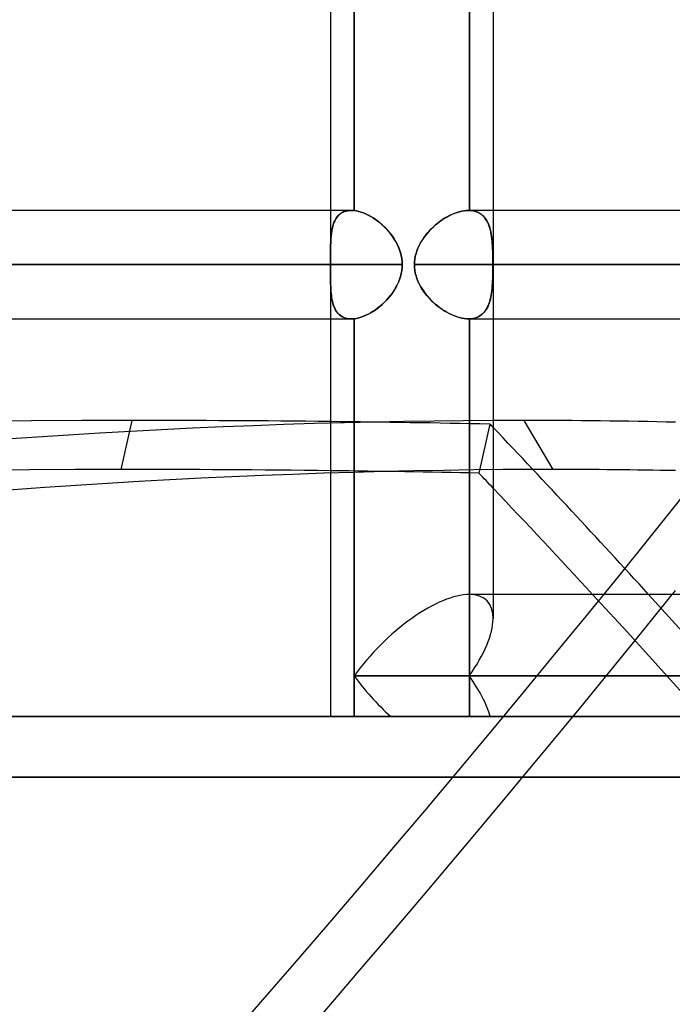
# Model space of a CAD drawing. Header units: millimetres. Extents: x -243 to 243, y -86 to 92.
# Tile 70 of 79: x 130 to 141, y -5 to 12. Entities that reach past the tile are written whole.
import ezdxf

# ---------------------------------------------------------------- set-up
doc = ezdxf.new("R2010")
doc.units = ezdxf.units.MM
doc.layers.add('MAIN-1', color=7, linetype='Continuous')

msp = doc.modelspace()

# ---------------------------------------------------------------- linework, layer by layer
at = {"layer": 'MAIN-1'}
for p, q in [((137.724, 25.058), (137.724, 2.014)), ((137.724, 25.058), (137.724, 1.62)), ((135.039, 16.132), (135.039, 7.583)), ((135.039, 15.363), (135.039, 8.352)), ((135.432, 8.35), (135.432, 15.365)), ((135.432, 15.365), (135.432, 8.35)), ((137.331, 15.363), (137.331, 8.352)), ((137.331, 8.352), (137.331, 15.363)), ((135.382, 8.352), (-135.382, 8.352)), ((135.382, 8.352), (-135.382, 8.352)), ((135.039, 8.352), (135.039, 7.583)), ((135.203, 8.299), (135.181, 8.28)), ((135.184, 8.283), (135.204, 8.299)), ((135.228, 8.315), (135.203, 8.299)), ((135.204, 8.299), (135.225, 8.313)), ((135.225, 8.313), (135.248, 8.325)), ((135.255, 8.328), (135.228, 8.315)), ((135.248, 8.325), (135.272, 8.335)), ((135.284, 8.339), (135.255, 8.328)), ((135.272, 8.335), (135.297, 8.342)), ((135.315, 8.346), (135.284, 8.339)), ((135.297, 8.342), (135.324, 8.348)), ((135.347, 8.351), (135.315, 8.346)), ((135.324, 8.348), (135.352, 8.351)), ((135.381, 8.352), (135.347, 8.351)), ((135.352, 8.351), (135.382, 8.352)), ((135.39, 8.352), (135.381, 8.352)), ((135.382, 8.352), (135.39, 8.352)), ((135.39, 8.352), (135.398, 8.352)), ((135.398, 8.352), (135.39, 8.352)), ((135.398, 8.352), (135.407, 8.352)), ((135.406, 8.352), (135.398, 8.352)), ((135.415, 8.351), (135.406, 8.352)), ((135.407, 8.352), (135.415, 8.351)), ((135.415, 8.351), (135.424, 8.35)), ((135.423, 8.35), (135.415, 8.351)), ((135.432, 8.35), (135.423, 8.35)), ((135.424, 8.35), (135.432, 8.35)), ((135.432, 8.35), (135.469, 8.344)), ((135.469, 8.344), (135.432, 8.35)), ((135.469, 8.344), (135.506, 8.335)), ((135.507, 8.335), (135.469, 8.344)), ((135.506, 8.335), (135.545, 8.324)), ((135.545, 8.324), (135.507, 8.335)), ((135.545, 8.324), (135.584, 8.31)), ((135.584, 8.31), (135.545, 8.324)), ((135.584, 8.31), (135.623, 8.294)), ((135.624, 8.293), (135.584, 8.31)), ((135.623, 8.294), (135.662, 8.275)), ((135.664, 8.274), (135.624, 8.293)), ((137.008, 8.269), (137.049, 8.288)), ((137.085, 8.303), (137.044, 8.286)), ((137.049, 8.288), (137.089, 8.305)), ((137.125, 8.318), (137.085, 8.303)), ((137.089, 8.305), (137.128, 8.319)), ((137.165, 8.33), (137.125, 8.318)), ((137.128, 8.319), (137.168, 8.331)), ((137.205, 8.34), (137.165, 8.33)), ((137.168, 8.331), (137.207, 8.34)), ((137.244, 8.347), (137.205, 8.34)), ((137.207, 8.34), (137.245, 8.347)), ((137.281, 8.351), (137.244, 8.347)), ((137.245, 8.347), (137.282, 8.351)), ((137.318, 8.352), (137.281, 8.351)), ((137.282, 8.351), (137.318, 8.352)), ((137.32, 8.352), (137.318, 8.352)), ((137.724, 8.352), (137.318, 8.352)), ((137.318, 8.352), (137.32, 8.352)), ((141.115, 8.352), (137.318, 8.352)), ((137.322, 8.352), (137.32, 8.352)), ((137.32, 8.352), (137.322, 8.352)), ((137.324, 8.352), (137.322, 8.352)), ((137.322, 8.352), (137.324, 8.352)), ((137.326, 8.352), (137.324, 8.352)), ((137.324, 8.352), (137.326, 8.352)), ((137.329, 8.352), (137.326, 8.352)), ((137.326, 8.352), (137.329, 8.352)), ((137.331, 8.352), (137.329, 8.352)), ((137.329, 8.352), (137.331, 8.352)), ((137.363, 8.35), (137.331, 8.352)), ((137.331, 8.352), (137.363, 8.35)), ((137.394, 8.346), (137.363, 8.35)), ((137.363, 8.35), (137.393, 8.346)), ((137.393, 8.346), (137.423, 8.339)), ((137.424, 8.339), (137.394, 8.346)), ((137.423, 8.339), (137.451, 8.33)), ((137.452, 8.329), (137.424, 8.339)), ((137.451, 8.33), (137.477, 8.318)), ((137.478, 8.318), (137.452, 8.329)), ((137.477, 8.318), (137.502, 8.305)), ((137.503, 8.304), (137.478, 8.318)), ((137.502, 8.305), (137.526, 8.289)), ((137.527, 8.288), (137.503, 8.304)), ((137.526, 8.289), (137.547, 8.271)), ((137.549, 8.27), (137.527, 8.288)), ((141.115, 8.352), (137.724, 8.352)), ((135.096, 8.151), (135.085, 8.119)), ((135.086, 8.124), (135.096, 8.152)), ((135.109, 8.181), (135.096, 8.151)), ((135.096, 8.152), (135.108, 8.178)), ((135.108, 8.178), (135.12, 8.202)), ((135.124, 8.209), (135.109, 8.181)), ((135.12, 8.202), (135.134, 8.225)), ((135.141, 8.235), (135.124, 8.209)), ((135.134, 8.225), (135.149, 8.246)), ((135.16, 8.259), (135.141, 8.235)), ((135.149, 8.246), (135.166, 8.266)), ((135.181, 8.28), (135.16, 8.259)), ((135.166, 8.266), (135.184, 8.283)), ((135.662, 8.275), (135.702, 8.253)), ((135.704, 8.252), (135.664, 8.274)), ((135.702, 8.253), (135.741, 8.229)), ((135.744, 8.228), (135.704, 8.252)), ((135.741, 8.229), (135.78, 8.203)), ((135.783, 8.201), (135.744, 8.228)), ((135.78, 8.203), (135.819, 8.175)), ((135.822, 8.173), (135.783, 8.201)), ((135.819, 8.175), (135.857, 8.145)), ((135.86, 8.142), (135.822, 8.173)), ((135.857, 8.145), (135.894, 8.113)), ((135.897, 8.11), (135.86, 8.142)), ((136.806, 8.139), (136.769, 8.108)), ((136.774, 8.113), (136.812, 8.144)), ((136.844, 8.168), (136.806, 8.139)), ((136.812, 8.144), (136.85, 8.173)), ((136.883, 8.196), (136.844, 8.168)), ((136.85, 8.173), (136.889, 8.2)), ((136.923, 8.222), (136.883, 8.196)), ((136.889, 8.2), (136.928, 8.225)), ((136.963, 8.245), (136.923, 8.222)), ((136.928, 8.225), (136.968, 8.248)), ((137.004, 8.267), (136.963, 8.245)), ((136.968, 8.248), (137.008, 8.269)), ((137.044, 8.286), (137.004, 8.267)), ((137.547, 8.271), (137.567, 8.252)), ((137.569, 8.25), (137.549, 8.27)), ((137.567, 8.252), (137.586, 8.23)), ((137.587, 8.228), (137.569, 8.25)), ((137.586, 8.23), (137.603, 8.207)), ((137.605, 8.204), (137.587, 8.228)), ((137.603, 8.207), (137.619, 8.181)), ((137.62, 8.179), (137.605, 8.204)), ((137.619, 8.181), (137.633, 8.155)), ((137.634, 8.152), (137.62, 8.179)), ((137.633, 8.155), (137.646, 8.126)), ((137.647, 8.123), (137.634, 8.152)), ((137.646, 8.126), (137.657, 8.096)), ((135.049, 7.934), (135.053, 7.968)), ((135.054, 7.978), (135.05, 7.939)), ((135.053, 7.968), (135.058, 8.002)), ((135.06, 8.015), (135.054, 7.978)), ((135.058, 8.002), (135.063, 8.034)), ((135.067, 8.051), (135.06, 8.015)), ((135.063, 8.034), (135.07, 8.066)), ((135.075, 8.086), (135.067, 8.051)), ((135.07, 8.066), (135.078, 8.096)), ((135.085, 8.119), (135.075, 8.086)), ((135.078, 8.096), (135.086, 8.124)), ((135.894, 8.113), (135.929, 8.079)), ((135.933, 8.075), (135.897, 8.11)), ((135.929, 8.079), (135.964, 8.044)), ((135.968, 8.039), (135.933, 8.075)), ((135.964, 8.044), (135.998, 8.006)), ((136.002, 8.002), (135.968, 8.039)), ((135.998, 8.006), (136.029, 7.968)), ((136.033, 7.963), (136.002, 8.002)), ((136.029, 7.968), (136.06, 7.927)), ((136.063, 7.922), (136.033, 7.963)), ((136.633, 7.972), (136.604, 7.935)), ((136.606, 7.937), (136.636, 7.975)), ((136.665, 8.008), (136.633, 7.972)), ((136.636, 7.975), (136.669, 8.012)), ((136.698, 8.042), (136.665, 8.008)), ((136.669, 8.012), (136.703, 8.047)), ((136.733, 8.076), (136.698, 8.042)), ((136.703, 8.047), (136.738, 8.081)), ((136.769, 8.108), (136.733, 8.076)), ((136.738, 8.081), (136.774, 8.113)), ((137.659, 8.092), (137.647, 8.123)), ((137.657, 8.096), (137.667, 8.065)), ((137.669, 8.06), (137.659, 8.092)), ((137.667, 8.065), (137.676, 8.032)), ((137.678, 8.027), (137.669, 8.06)), ((137.676, 8.032), (137.684, 7.998)), ((137.685, 7.993), (137.678, 8.027)), ((137.684, 7.998), (137.691, 7.963)), ((137.692, 7.957), (137.685, 7.993)), ((137.691, 7.963), (137.697, 7.926)), ((135.041, 7.786), (135.042, 7.824)), ((135.042, 7.815), (135.041, 7.771)), ((135.042, 7.824), (135.044, 7.862)), ((135.044, 7.858), (135.042, 7.815)), ((135.046, 7.899), (135.044, 7.858)), ((135.044, 7.862), (135.046, 7.898)), ((135.05, 7.939), (135.046, 7.899)), ((135.046, 7.898), (135.049, 7.934)), ((136.06, 7.927), (136.088, 7.885)), ((136.091, 7.88), (136.063, 7.922)), ((136.088, 7.885), (136.114, 7.842)), ((136.117, 7.837), (136.091, 7.88)), ((136.114, 7.842), (136.138, 7.797)), ((136.14, 7.793), (136.117, 7.837)), ((136.525, 7.816), (136.502, 7.774)), ((136.503, 7.775), (136.525, 7.817)), ((136.525, 7.817), (136.55, 7.858)), ((136.549, 7.857), (136.525, 7.816)), ((136.576, 7.897), (136.549, 7.857)), ((136.55, 7.858), (136.577, 7.898)), ((136.604, 7.935), (136.576, 7.897)), ((136.577, 7.898), (136.606, 7.937)), ((137.698, 7.92), (137.692, 7.957)), ((137.697, 7.926), (137.702, 7.888)), ((137.703, 7.883), (137.698, 7.92)), ((137.702, 7.888), (137.706, 7.849)), ((137.707, 7.844), (137.703, 7.883)), ((137.706, 7.849), (137.71, 7.809)), ((137.71, 7.804), (137.707, 7.844)), ((137.71, 7.809), (137.712, 7.767)), ((137.713, 7.763), (137.71, 7.804)), ((135.039, 7.708), (135.04, 7.748)), ((135.04, 7.726), (135.039, 7.68)), ((135.039, 7.668), (135.039, 7.708)), ((135.039, 7.68), (135.039, 7.633)), ((135.039, 7.627), (135.039, 7.668)), ((135.04, 7.748), (135.041, 7.786)), ((135.041, 7.771), (135.04, 7.726)), ((136.138, 7.797), (136.159, 7.751)), ((136.161, 7.748), (136.14, 7.793)), ((136.159, 7.751), (136.178, 7.704)), ((136.179, 7.702), (136.161, 7.748)), ((136.178, 7.704), (136.193, 7.656)), ((136.194, 7.654), (136.179, 7.702)), ((136.193, 7.656), (136.206, 7.608)), ((136.206, 7.606), (136.194, 7.654)), ((136.439, 7.598), (136.451, 7.644)), ((136.451, 7.642), (136.439, 7.597)), ((136.451, 7.644), (136.465, 7.688)), ((136.465, 7.687), (136.451, 7.642)), ((136.465, 7.688), (136.483, 7.732)), ((136.482, 7.731), (136.465, 7.687)), ((136.502, 7.774), (136.482, 7.731)), ((136.483, 7.732), (136.503, 7.775)), ((137.712, 7.767), (137.715, 7.725)), ((137.715, 7.722), (137.713, 7.763)), ((137.715, 7.725), (137.716, 7.682)), ((137.717, 7.679), (137.715, 7.722)), ((137.716, 7.682), (137.718, 7.638)), ((137.718, 7.636), (137.717, 7.679)), ((137.718, 7.638), (137.719, 7.594)), ((135.039, 7.633), (135.039, 7.585)), ((135.039, 7.585), (135.039, 7.627)), ((135.039, 7.564), (135.039, 7.585)), ((135.039, 7.585), (135.039, 7.564)), ((135.039, 7.543), (135.039, 7.564)), ((135.039, 7.564), (135.039, 7.543)), ((135.039, 7.522), (135.039, 7.543)), ((135.039, 7.543), (135.039, 7.522)), ((135.039, 7.501), (135.039, 7.522)), ((135.039, 7.522), (135.039, 7.5)), ((135.039, 7.479), (135.039, 7.501)), ((135.039, 7.5), (135.039, 7.479)), ((135.039, 7.457), (135.039, 7.479)), ((135.039, 7.479), (135.039, 7.457)), ((136.206, 7.608), (136.215, 7.558)), ((136.215, 7.557), (136.206, 7.606)), ((136.215, 7.558), (136.22, 7.508)), ((136.22, 7.507), (136.215, 7.557)), ((136.22, 7.508), (136.222, 7.457)), ((136.222, 7.457), (136.22, 7.507)), ((136.424, 7.457), (136.426, 7.505)), ((136.426, 7.504), (136.424, 7.457)), ((136.426, 7.505), (136.431, 7.552)), ((136.431, 7.551), (136.426, 7.504)), ((136.431, 7.552), (136.439, 7.598)), ((136.439, 7.597), (136.431, 7.551)), ((137.719, 7.592), (137.718, 7.636)), ((137.719, 7.594), (137.719, 7.549)), ((137.719, 7.547), (137.719, 7.592)), ((137.719, 7.549), (137.72, 7.503)), ((137.72, 7.503), (137.719, 7.547)), ((137.72, 7.457), (137.72, 7.503)), ((137.72, 7.503), (137.72, 7.457)), ((136.222, 7.457), (-136.222, 7.457)), ((-136.222, 7.457), (136.222, 7.457)), ((-135.039, 7.457), (135.039, 7.457)), ((135.039, 7.457), (-135.039, 7.457)), ((135.039, 7.436), (135.039, 7.457)), ((135.039, 7.457), (135.039, 7.436)), ((135.039, 7.415), (135.039, 7.436)), ((135.039, 7.436), (135.039, 7.414)), ((135.039, 7.393), (135.039, 7.415)), ((135.039, 7.414), (135.039, 7.393)), ((135.039, 7.372), (135.039, 7.393)), ((135.039, 7.393), (135.039, 7.372)), ((135.039, 7.351), (135.039, 7.372)), ((135.039, 7.372), (135.039, 7.351)), ((135.039, 7.33), (135.039, 7.351)), ((135.039, 7.351), (135.039, 7.33)), ((135.039, 7.332), (135.039, 0)), ((135.039, 7.332), (135.039, 6.562)), ((135.039, 7.282), (135.039, 7.33)), ((135.039, 7.33), (135.039, 7.288)), ((136.215, 7.358), (136.206, 7.309)), ((136.206, 7.307), (136.215, 7.357)), ((136.22, 7.408), (136.215, 7.358)), ((136.215, 7.357), (136.22, 7.407)), ((136.22, 7.407), (136.222, 7.457)), ((136.222, 7.457), (136.22, 7.408)), ((136.424, 7.457), (140.735, 7.457)), ((140.735, 7.457), (136.424, 7.457)), ((136.424, 7.457), (136.426, 7.41)), ((136.426, 7.411), (136.424, 7.457)), ((136.431, 7.364), (136.426, 7.411)), ((136.426, 7.41), (136.431, 7.363)), ((136.439, 7.318), (136.431, 7.364)), ((136.431, 7.363), (136.439, 7.317)), ((136.451, 7.273), (136.439, 7.318)), ((136.439, 7.317), (136.451, 7.271)), ((137.719, 7.323), (137.718, 7.279)), ((137.718, 7.277), (137.719, 7.321)), ((137.72, 7.412), (137.719, 7.368)), ((137.719, 7.366), (137.72, 7.412)), ((137.719, 7.368), (137.719, 7.323)), ((137.719, 7.321), (137.719, 7.366)), ((137.72, 7.457), (141.972, 7.457)), ((137.72, 7.457), (137.72, 7.412)), ((137.72, 7.412), (137.72, 7.457)), ((141.972, 7.457), (137.724, 7.457)), ((135.039, 7.288), (135.039, 7.247)), ((135.039, 7.235), (135.039, 7.282)), ((135.039, 7.247), (135.039, 7.207)), ((135.04, 7.189), (135.039, 7.235)), ((135.039, 7.207), (135.04, 7.167)), ((135.041, 7.144), (135.04, 7.189)), ((135.04, 7.167), (135.041, 7.129)), ((136.138, 7.118), (136.159, 7.164)), ((136.161, 7.167), (136.14, 7.122)), ((136.159, 7.164), (136.178, 7.211)), ((136.179, 7.213), (136.161, 7.167)), ((136.178, 7.211), (136.193, 7.259)), ((136.194, 7.261), (136.179, 7.213)), ((136.193, 7.259), (136.206, 7.307)), ((136.206, 7.309), (136.194, 7.261)), ((136.465, 7.228), (136.451, 7.273)), ((136.451, 7.271), (136.465, 7.227)), ((136.482, 7.184), (136.465, 7.228)), ((136.465, 7.227), (136.483, 7.183)), ((136.502, 7.141), (136.482, 7.184)), ((136.483, 7.183), (136.503, 7.14)), ((137.713, 7.152), (137.71, 7.111)), ((137.712, 7.148), (137.715, 7.19)), ((137.715, 7.193), (137.713, 7.152)), ((137.717, 7.236), (137.715, 7.193)), ((137.715, 7.19), (137.716, 7.233)), ((137.716, 7.233), (137.718, 7.277)), ((137.718, 7.279), (137.717, 7.236)), ((135.042, 7.1), (135.041, 7.144)), ((135.041, 7.129), (135.042, 7.091)), ((135.044, 7.057), (135.042, 7.1)), ((135.042, 7.091), (135.044, 7.053)), ((135.046, 7.016), (135.044, 7.057)), ((135.044, 7.053), (135.046, 7.017)), ((135.046, 7.017), (135.049, 6.981)), ((135.05, 6.976), (135.046, 7.016)), ((136.029, 6.947), (136.06, 6.988)), ((136.063, 6.993), (136.033, 6.952)), ((136.06, 6.988), (136.088, 7.03)), ((136.091, 7.035), (136.063, 6.993)), ((136.088, 7.03), (136.114, 7.073)), ((136.117, 7.078), (136.091, 7.035)), ((136.114, 7.073), (136.138, 7.118)), ((136.14, 7.122), (136.117, 7.078)), ((136.525, 7.099), (136.502, 7.141)), ((136.503, 7.14), (136.525, 7.098)), ((136.549, 7.058), (136.525, 7.099)), ((136.525, 7.098), (136.55, 7.057)), ((136.576, 7.018), (136.549, 7.058)), ((136.55, 7.057), (136.577, 7.017)), ((136.604, 6.98), (136.576, 7.018)), ((136.577, 7.017), (136.606, 6.978)), ((137.691, 6.952), (137.697, 6.989)), ((137.698, 6.995), (137.692, 6.958)), ((137.697, 6.989), (137.702, 7.027)), ((137.703, 7.032), (137.698, 6.995)), ((137.702, 7.027), (137.706, 7.066)), ((137.707, 7.071), (137.703, 7.032)), ((137.706, 7.066), (137.71, 7.106)), ((137.71, 7.111), (137.707, 7.071)), ((137.71, 7.106), (137.712, 7.148)), ((135.049, 6.981), (135.053, 6.947)), ((135.054, 6.937), (135.05, 6.976)), ((135.053, 6.947), (135.058, 6.913)), ((135.06, 6.9), (135.054, 6.937)), ((135.058, 6.913), (135.063, 6.881)), ((135.067, 6.864), (135.06, 6.9)), ((135.063, 6.881), (135.07, 6.849)), ((135.075, 6.829), (135.067, 6.864)), ((135.07, 6.849), (135.078, 6.819)), ((135.085, 6.796), (135.075, 6.829)), ((135.894, 6.802), (135.929, 6.836)), ((135.933, 6.84), (135.897, 6.805)), ((135.929, 6.836), (135.964, 6.871)), ((135.968, 6.876), (135.933, 6.84)), ((135.964, 6.871), (135.998, 6.909)), ((136.002, 6.913), (135.968, 6.876)), ((135.998, 6.909), (136.029, 6.947)), ((136.033, 6.952), (136.002, 6.913)), ((136.633, 6.943), (136.604, 6.98)), ((136.606, 6.978), (136.636, 6.94)), ((136.665, 6.907), (136.633, 6.943)), ((136.636, 6.94), (136.669, 6.903)), ((136.698, 6.873), (136.665, 6.907)), ((136.669, 6.903), (136.703, 6.868)), ((136.733, 6.839), (136.698, 6.873)), ((136.703, 6.868), (136.738, 6.834)), ((136.769, 6.807), (136.733, 6.839)), ((136.738, 6.834), (136.774, 6.802)), ((137.657, 6.819), (137.667, 6.85)), ((137.669, 6.855), (137.659, 6.823)), ((137.667, 6.85), (137.676, 6.883)), ((137.678, 6.888), (137.669, 6.855)), ((137.676, 6.883), (137.684, 6.917)), ((137.685, 6.922), (137.678, 6.888)), ((137.684, 6.917), (137.691, 6.952)), ((137.692, 6.958), (137.685, 6.922)), ((135.078, 6.819), (135.086, 6.791)), ((135.096, 6.764), (135.085, 6.796)), ((135.086, 6.791), (135.096, 6.763)), ((135.109, 6.734), (135.096, 6.764)), ((135.096, 6.763), (135.108, 6.737)), ((135.108, 6.737), (135.12, 6.713)), ((135.124, 6.706), (135.109, 6.734)), ((135.12, 6.713), (135.134, 6.69)), ((135.141, 6.68), (135.124, 6.706)), ((135.134, 6.69), (135.149, 6.669)), ((135.16, 6.656), (135.141, 6.68)), ((135.149, 6.669), (135.166, 6.649)), ((135.704, 6.663), (135.664, 6.641)), ((135.702, 6.662), (135.741, 6.686)), ((135.744, 6.687), (135.704, 6.663)), ((135.741, 6.686), (135.78, 6.712)), ((135.783, 6.714), (135.744, 6.687)), ((135.78, 6.712), (135.819, 6.74)), ((135.822, 6.742), (135.783, 6.714)), ((135.819, 6.74), (135.857, 6.77)), ((135.86, 6.773), (135.822, 6.742)), ((135.857, 6.77), (135.894, 6.802)), ((135.897, 6.805), (135.86, 6.773)), ((136.806, 6.776), (136.769, 6.807)), ((136.774, 6.802), (136.812, 6.771)), ((136.844, 6.747), (136.806, 6.776)), ((136.812, 6.771), (136.85, 6.742)), ((136.883, 6.719), (136.844, 6.747)), ((136.85, 6.742), (136.889, 6.715)), ((136.923, 6.693), (136.883, 6.719)), ((136.889, 6.715), (136.928, 6.69)), ((136.963, 6.67), (136.923, 6.693)), ((136.928, 6.69), (136.968, 6.667)), ((137.004, 6.648), (136.963, 6.67)), ((136.968, 6.667), (137.008, 6.646)), ((137.547, 6.644), (137.567, 6.663)), ((137.569, 6.665), (137.549, 6.645)), ((137.567, 6.663), (137.586, 6.685)), ((137.587, 6.687), (137.569, 6.665)), ((137.586, 6.685), (137.603, 6.708)), ((137.605, 6.711), (137.587, 6.687)), ((137.603, 6.708), (137.619, 6.734)), ((137.62, 6.736), (137.605, 6.711)), ((137.619, 6.734), (137.633, 6.76)), ((137.634, 6.763), (137.62, 6.736)), ((137.633, 6.76), (137.646, 6.789)), ((137.647, 6.792), (137.634, 6.763)), ((137.646, 6.789), (137.657, 6.819)), ((137.659, 6.823), (137.647, 6.792)), ((-135.382, 6.562), (135.382, 6.562)), ((-135.382, 6.562), (135.382, 6.562)), ((135.039, 6.562), (135.039, 0)), ((135.181, 6.635), (135.16, 6.656)), ((135.166, 6.649), (135.184, 6.632)), ((135.203, 6.616), (135.181, 6.635)), ((135.184, 6.632), (135.204, 6.616)), ((135.228, 6.6), (135.203, 6.616)), ((135.204, 6.616), (135.225, 6.602)), ((135.225, 6.602), (135.248, 6.59)), ((135.255, 6.587), (135.228, 6.6)), ((135.248, 6.59), (135.272, 6.58)), ((135.284, 6.576), (135.255, 6.587)), ((135.272, 6.58), (135.297, 6.573)), ((135.315, 6.569), (135.284, 6.576)), ((135.297, 6.573), (135.324, 6.567)), ((135.347, 6.564), (135.315, 6.569)), ((135.324, 6.567), (135.352, 6.564)), ((135.381, 6.562), (135.347, 6.564)), ((135.352, 6.564), (135.382, 6.562)), ((135.39, 6.563), (135.381, 6.562)), ((135.382, 6.562), (135.39, 6.563)), ((135.398, 6.563), (135.39, 6.563)), ((135.39, 6.563), (135.398, 6.563)), ((135.406, 6.563), (135.398, 6.563)), ((135.398, 6.563), (135.407, 6.563)), ((135.415, 6.564), (135.406, 6.563)), ((135.407, 6.563), (135.415, 6.564)), ((135.423, 6.565), (135.415, 6.564)), ((135.415, 6.564), (135.424, 6.565)), ((135.432, 6.565), (135.423, 6.565)), ((135.424, 6.565), (135.432, 6.565)), ((135.432, 6.565), (135.469, 6.571)), ((135.469, 6.571), (135.432, 6.565)), ((135.432, 0.671), (135.432, 6.565)), ((135.432, 6.565), (135.432, 0.671)), ((135.469, 6.571), (135.506, 6.58)), ((135.507, 6.58), (135.469, 6.571)), ((135.506, 6.58), (135.545, 6.591)), ((135.545, 6.591), (135.507, 6.58)), ((135.545, 6.591), (135.584, 6.605)), ((135.584, 6.605), (135.545, 6.591)), ((135.624, 6.622), (135.584, 6.605)), ((135.584, 6.605), (135.623, 6.621)), ((135.623, 6.621), (135.662, 6.64)), ((135.664, 6.641), (135.624, 6.622)), ((135.662, 6.64), (135.702, 6.662)), ((137.044, 6.629), (137.004, 6.648)), ((137.008, 6.646), (137.049, 6.627)), ((137.085, 6.612), (137.044, 6.629)), ((137.049, 6.627), (137.089, 6.61)), ((137.125, 6.597), (137.085, 6.612)), ((137.089, 6.61), (137.128, 6.596)), ((137.165, 6.585), (137.125, 6.597)), ((137.128, 6.596), (137.168, 6.584)), ((137.205, 6.575), (137.165, 6.585)), ((137.168, 6.584), (137.207, 6.575)), ((137.244, 6.568), (137.205, 6.575)), ((137.207, 6.575), (137.245, 6.568)), ((137.281, 6.564), (137.244, 6.568)), ((137.245, 6.568), (137.282, 6.564)), ((137.318, 6.562), (137.281, 6.564)), ((137.282, 6.564), (137.318, 6.562)), ((137.318, 6.562), (137.32, 6.562)), ((137.32, 6.562), (137.318, 6.562)), ((137.318, 6.562), (137.724, 6.562)), ((137.318, 6.562), (141.115, 6.562)), ((137.32, 6.562), (137.322, 6.563)), ((137.322, 6.563), (137.32, 6.562)), ((137.322, 6.563), (137.324, 6.563)), ((137.324, 6.563), (137.322, 6.563)), ((137.324, 6.563), (137.326, 6.563)), ((137.326, 6.563), (137.324, 6.563)), ((137.326, 6.563), (137.329, 6.563)), ((137.329, 6.563), (137.326, 6.563)), ((137.329, 6.563), (137.331, 6.563)), ((137.331, 6.563), (137.329, 6.563)), ((137.363, 6.565), (137.331, 6.563)), ((137.331, 6.563), (137.363, 6.565)), ((137.331, 6.563), (137.331, 0.671)), ((137.331, 0.671), (137.331, 6.563)), ((137.394, 6.569), (137.363, 6.565)), ((137.363, 6.565), (137.393, 6.569)), ((137.393, 6.569), (137.423, 6.576)), ((137.424, 6.576), (137.394, 6.569)), ((137.423, 6.576), (137.451, 6.585)), ((137.452, 6.586), (137.424, 6.576)), ((137.451, 6.585), (137.477, 6.597)), ((137.478, 6.597), (137.452, 6.586)), ((137.477, 6.597), (137.502, 6.61)), ((137.503, 6.611), (137.478, 6.597)), ((137.502, 6.61), (137.526, 6.626)), ((137.527, 6.627), (137.503, 6.611)), ((137.526, 6.626), (137.547, 6.644)), ((137.549, 6.645), (137.527, 6.627)), ((137.724, 6.562), (141.115, 6.562)), ((131.584, 4.077), (131.765, 4.886)), ((138.712, 4.077), (138.236, 4.886)), ((137.671, 4.826), (137.489, 4.017)), ((143.343, 2.014), (137.331, 2.014)), ((143.343, 2.014), (137.331, 2.014)), ((137.724, 2.014), (137.724, 1.62)), ((135.432, 0), (135.432, 0.671)), ((135.432, 0.671), (142.394, 0.671)), ((135.432, 0.671), (135.432, 0)), ((142.394, 0.671), (135.432, 0.671)), ((137.331, 0.671), (137.331, 0)), ((141.566, 0.671), (137.331, 0.671)), ((137.331, 0), (137.331, 0.671)), ((137.331, 0.671), (141.566, 0.671)), ((-222.5, 0), (222.5, 0)), ((-188, 0), (188, 0)), ((188, 0), (-188, 0)), ((135.039, 0), (137.331, 0)), ((136.034, 0), (135.432, 0)), ((142.521, 0), (136.034, 0)), ((137.331, 0), (137.678, 0)), ((137.678, 0), (144.165, 0)), ((-222.5, 0), (222.5, 0)), ((135.039, 0), (137.331, 0)), ((135.432, 0), (136.034, 0)), ((136.034, 0), (142.521, 0)), ((137.678, 0), (137.331, 0)), ((144.165, 0), (137.678, 0)), ((-221.5, -1), (221.5, -1)), ((-221.5, -1), (221.5, -1)), ((189, -1), (-189, -1)), ((-189, -1), (189, -1))]:
    msp.add_line(p, q, dxfattribs=at)
for centre, major_axis, ratio, start_param, end_param in [((16.393, -104.536), (-160.489, -94.333), 0.345492, -2.605534, -2.04415), ((178.305, -104.536), (-181.638, 40.78), 0.559017, -1.188892, -0.888923), ((178.305, -104.536), (-181.638, 40.78), 0.559017, -1.207338, -1.188892), ((16.393, -104.536), (-160.489, -94.333), 0.345492, -2.610203, -2.605534), ((16.393, -104.536), (-160.489, -94.333), 0.345492, -2.633337, -2.610203), ((-31.802, -36.595), (-196.599, -115.558), 0.345492, 1.788027, 2.416345), ((178.305, -104.536), (-181.638, 40.78), 0.559017, -1.222109, -1.207338), ((-50.981, -36.595), (-222.507, 49.956), 0.559017, -2.445965, -2.445529), ((-50.981, -36.595), (-222.507, 49.956), 0.559017, -2.46751, -2.445965), ((16.868, -105.345), (160.489, 94.333), 0.345492, 0.534419, 1.097443), ((178.124, -105.345), (181.638, -40.78), 0.559017, 1.952701, 2.226541), ((178.124, -105.345), (181.638, -40.78), 0.559017, 1.933234, 1.952701), ((16.868, -105.345), (160.489, 94.333), 0.345492, 0.53139, 0.534419), ((16.868, -105.345), (160.489, 94.333), 0.345492, 0.512706, 0.53139), ((178.124, -105.345), (181.638, -40.78), 0.559017, 1.919483, 1.933234), ((-51.163, -37.405), (222.507, -49.956), 0.559017, 0.694127, 0.696064), ((-51.163, -37.405), (222.507, -49.956), 0.559017, 0.680391, 0.694127), ((-31.326, -37.405), (196.599, 115.558), 0.345492, -1.353566, -0.74092), ((136.381, 0.671), (-1.24, -1.24), 0.414214, -2.748894, -1.178097), ((136.381, 0.671), (-1.24, -1.24), 0.414214, -2.748894, -1.178097), ((136.381, 0.671), (-1.24, -1.24), 0.414214, 2.737442, 3.534292), ((136.381, 0.671), (-1.24, -1.24), 0.414214, 2.737442, 3.534292), ((-51.163, -37.405), (222.507, -49.956), 0.559017, 0.067745, 0.680391), ((-50.981, -36.595), (-222.507, 49.956), 0.559017, -3.073847, -2.46751), ((-31.326, -37.405), (196.599, 115.558), 0.345492, -0.74092, -0.740407), ((136.381, 0.671), (-1.24, -1.24), 0.414214, 1.963495, 2.737442), ((136.381, 0.671), (-1.24, -1.24), 0.414214, 1.963495, 2.737442), ((136.381, 0.671), (-1.24, 1.24), 0.414214, 1.178097, 1.701696), ((136.381, 0.671), (-1.24, 1.24), 0.414214, 1.178097, 1.701696), ((136.381, 0.671), (-1.24, 1.24), 0.414214, -2.487094, -1.963495), ((136.381, 0.671), (-1.24, 1.24), 0.414214, -2.487094, -1.963495)]:
    msp.add_ellipse(centre, major_axis=major_axis, ratio=ratio, start_param=start_param, end_param=end_param, dxfattribs=at)

doc.saveas('drawing.dxf')
